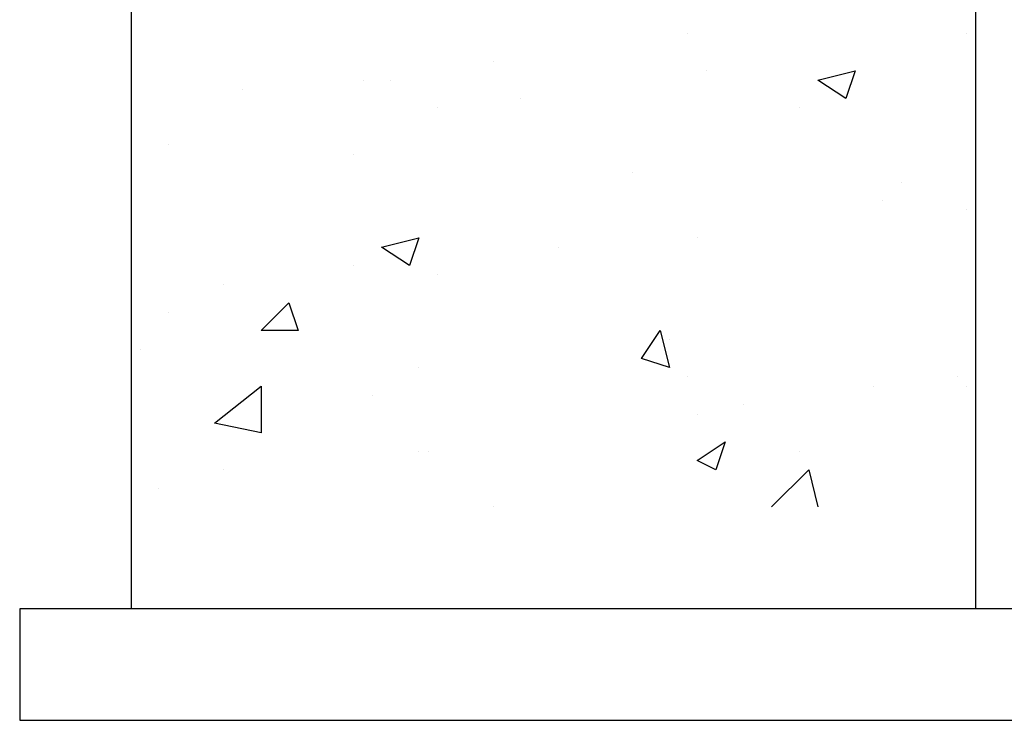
# Model space of a CAD drawing. Header units: metres. Extents: x 5.7 to 89.8, y 4 to 63.5.
# Tile 92 of 256: x 21.423 to 22.445, y 44.628 to 45.355. Entities that reach past the tile are written whole.
import ezdxf

# ---------------------------------------------------------------- set-up
doc = ezdxf.new("R2010")
doc.units = ezdxf.units.M
doc.header["$MEASUREMENT"] = 0
doc.layers.add('PDF17_hatch', color=7, linetype='Continuous')
doc.layers.add('PDF17_wall', color=7, linetype='Continuous')

msp = doc.modelspace()

# ---------------------------------------------------------------- linework, layer by layer
at = {"layer": 'PDF17_hatch', "lineweight": 25}
for points in [[(22.1164, 45.3405), (22.1164, 45.3405)], [(22.1164, 45.3405), (22.1164, 45.3405)], [(22.4054, 45.3405), (22.4054, 45.3405)], [(21.9142, 45.3116), (21.9142, 45.3116)], [(22.1357, 45.302), (22.1357, 45.302)], [(21.6541, 45.2827), (21.6541, 45.2827)], [(21.7794, 45.2923), (21.7794, 45.2923)], [(21.8082, 45.2923), (21.8082, 45.2923)], [(21.9431, 45.2731), (21.9431, 45.2731)], [(21.8564, 45.2634), (21.8564, 45.2634)], [(22.232, 45.2634), (22.232, 45.2634)], [(21.5771, 45.2249), (21.5771, 45.2249)], [(21.7697, 45.2153), (21.7697, 45.2153)], [(22.0587, 45.196), (22.0587, 45.196)], [(22.338, 45.1864), (22.338, 45.1864)], [(22.3187, 45.1671), (22.3187, 45.1671)], [(22.4054, 45.1575), (22.4054, 45.1575)], [(21.9816, 45.119), (21.9816, 45.119)], [(22.1261, 45.1286), (22.1261, 45.1286)], [(21.7697, 45.0997), (21.7697, 45.0997)], [(21.8564, 45.0901), (21.8564, 45.0901)], [(21.6349, 45.0804), (21.6349, 45.0804)], [(22.415, 45.0804), (22.415, 45.0804)], [(21.5771, 45.0515), (21.5771, 45.0515)], [(22.0972, 45.0226), (22.0972, 45.0226)], [(21.5482, 45.013), (21.5482, 45.013)], [(21.8371, 44.9938), (21.8371, 44.9938)], [(22.1164, 44.9841), (22.1164, 44.9841)], [(22.3958, 44.9841), (22.3958, 44.9841)], [(22.3091, 44.9745), (22.3091, 44.9745)], [(22.4054, 44.9745), (22.4054, 44.9745)], [(21.789, 44.9649), (21.789, 44.9649)], [(22.1742, 44.9552), (22.1742, 44.9552)], [(22.1261, 44.9456), (22.1261, 44.9456)], [(21.8371, 44.9071), (21.8371, 44.9071)], [(21.8468, 44.9071), (21.8468, 44.9071)], [(22.232, 44.9071), (22.232, 44.9071)], [(21.6349, 44.8878), (21.6349, 44.8878)], [(22.2031, 44.8493), (22.2417, 44.8878), (22.2513, 44.8493)], [(21.5675, 44.8686), (21.5675, 44.8686)], [(21.9142, 44.8493), (21.9142, 44.8493)]]:
    msp.add_lwpolyline(points, dxfattribs=at)
for points in [[(22.2898, 45.302), (22.2802, 45.2731), (22.2513, 45.2923)], [(21.8371, 45.1286), (21.8275, 45.0997), (21.7986, 45.119)], [(21.7023, 45.0612), (21.7119, 45.0323), (21.6734, 45.0323)], [(22.0876, 45.0323), (22.0972, 44.9938), (22.0683, 45.0034)], [(21.6734, 44.9263), (21.6253, 44.936), (21.6734, 44.9745)], [(22.155, 44.9167), (22.1453, 44.8878), (22.1261, 44.8974)]]:
    msp.add_lwpolyline(points, close=True, dxfattribs=at)
at = {"layer": 'PDF17_wall', "lineweight": 25}
msp.add_lwpolyline([(22.415, 44.7433), (22.415, 45.3886), (21.5386, 45.3886), (21.5386, 44.7433)], dxfattribs=at)
msp.add_lwpolyline([(21.423, 44.6278), (22.521, 44.6278), (22.521, 44.7433), (21.423, 44.7433)], close=True, dxfattribs=at)

doc.saveas('drawing.dxf')
